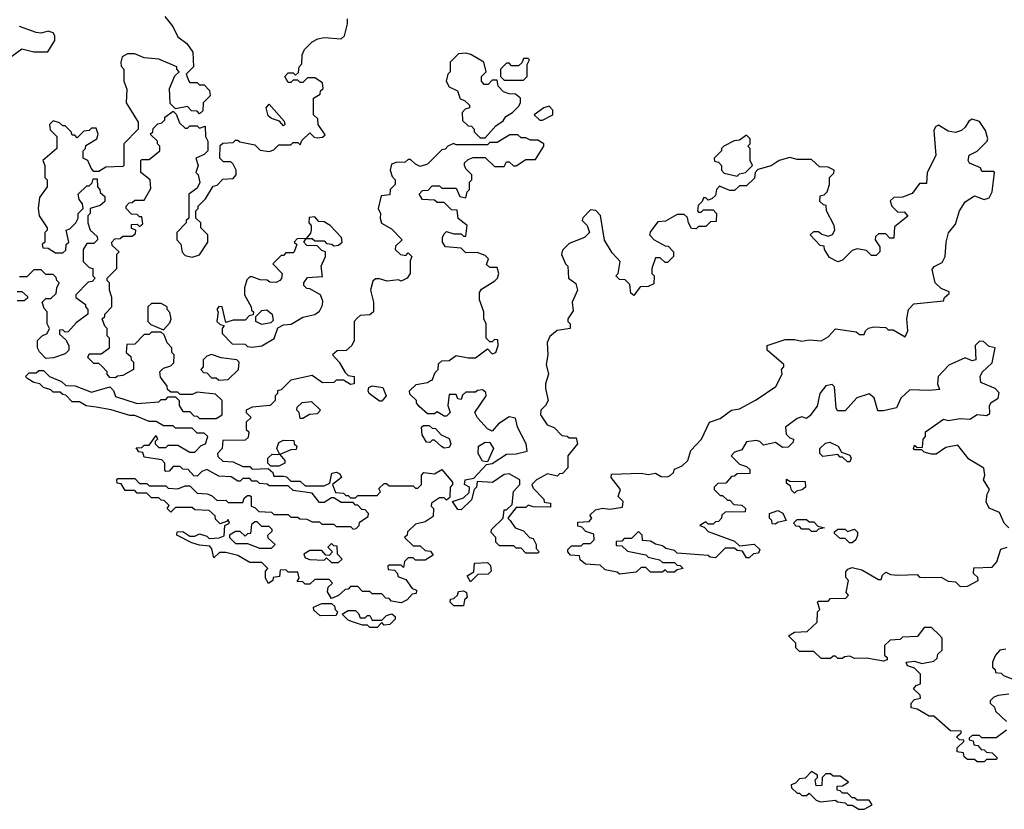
# Model space of a CAD drawing. Extents: x 2737310 to 2869991, y 870230 to 1012730.
# Tile 130 of 256: x 2850316 to 2854419, y 892382 to 895672. Entities that reach past the tile are written whole.
import ezdxf

# ---------------------------------------------------------------- set-up
doc = ezdxf.new("R2010")
doc.units = 0

msp = doc.modelspace()

# ---------------------------------------------------------------- linework, layer by layer
at = {"layer": '0CON02XD'}
for points in [[(2850635, 894057.5), (2850593, 894063), (2850565, 894080), (2850535, 894080), (2850508.3, 894108.3), (2850495, 894110), (2850485, 894120), (2850455, 894120), (2850445, 894130), (2850415, 894140), (2850400, 894155), (2850375, 894160), (2850350, 894175), (2850340, 894185), (2850355, 894200), (2850385, 894200), (2850395, 894210), (2850415, 894210), (2850440, 894185), (2850490, 894165), (2850508.3, 894148.3), (2850546.4, 894146.4), (2850615, 894120), (2850691.7, 894141.7), (2850707, 894127), (2850715, 894102.5), (2850805, 894072.5), (2850895, 894080), (2850905, 894090), (2850925, 894090), (2850935, 894100), (2850965, 894100), (2850980, 894085), (2850980, 894065), (2850995, 894040), (2851025, 894040), (2851041.7, 894021.7), (2851055, 894020), (2851065, 894010), (2851135, 894010), (2851160, 894025), (2851160, 894085), (2851131.7, 894111.7), (2851055, 894120), (2851035, 894110), (2850985, 894110), (2850975, 894120), (2850945, 894120), (2850931.7, 894131.7), (2850930, 894145), (2850903, 894183), (2850900, 894205), (2850915, 894220), (2850945, 894230), (2850958.3, 894241.7), (2850960, 894275), (2850950, 894285), (2850950, 894305), (2850930, 894325), (2850918.3, 894358.3), (2850905, 894370), (2850865, 894370), (2850855, 894360), (2850835, 894360), (2850795, 894320), (2850761.7, 894318.3), (2850760, 894285), (2850778.3, 894268.3), (2850780, 894255), (2850790, 894245), (2850790, 894215), (2850745, 894190), (2850723, 894187), (2850715, 894180), (2850691.7, 894181.7), (2850680, 894195), (2850680, 894205), (2850658.3, 894228.3), (2850645, 894240), (2850625, 894240), (2850600, 894265), (2850605, 894280), (2850655, 894280), (2850690, 894305), (2850690, 894345), (2850680, 894355), (2850680, 894385), (2850670, 894395), (2850660, 894425), (2850670, 894435), (2850670, 894445), (2850700, 894475), (2850700, 894515), (2850690, 894545), (2850690, 894575), (2850680, 894585), (2850680, 894595), (2850720, 894635), (2850720, 894695), (2850730, 894705), (2850701.7, 894731.7), (2850700, 894745), (2850711.7, 894758.3), (2850735, 894760), (2850745, 894770), (2850785, 894770), (2850798.3, 894781.7), (2850800, 894795), (2850781.7, 894801.7), (2850781.7, 894818.3), (2850805, 894820), (2850815, 894810), (2850828.3, 894821.7), (2850825, 894850), (2850815, 894850), (2850805, 894860), (2850781.7, 894861.7), (2850760, 894885), (2850760, 894895), (2850771.7, 894908.3), (2850785, 894910), (2850795, 894920), (2850835, 894920), (2850845, 894940), (2850861.7, 894968.3), (2850860, 895005), (2850820, 895035), (2850820, 895085), (2850825, 895090), (2850855, 895090), (2850900, 895125), (2850900, 895145), (2850890, 895155), (2850890, 895165), (2850860, 895195), (2850870, 895205), (2850871.7, 895218.3), (2850891.7, 895238.3), (2850908.3, 895241.7), (2850920, 895255), (2850920, 895265), (2850955, 895290), (2850968.3, 895278.3), (2850981.7, 895241.7), (2851005, 895220), (2851015, 895220), (2851025, 895230), (2851055, 895230), (2851065, 895220), (2851088.3, 895228.3), (2851090, 895185), (2851100, 895165), (2851100, 895125), (2851085, 895110), (2851050, 895095), (2851060, 895065), (2851050, 895035), (2851060, 895025), (2851067, 894993), (2851055, 894970), (2851020, 894945), (2851020, 894845), (2851010, 894835), (2851010, 894825), (2850970, 894785), (2850970, 894755), (2850987, 894737), (2850993, 894703), (2851005, 894690), (2851035, 894682.5), (2851065, 894692.5), (2851100, 894745), (2851100, 894775), (2851070, 894805), (2851070, 894825), (2851050, 894845), (2851050, 894875), (2851060, 894885), (2851060, 894895), (2851090, 894925), (2851121.7, 894978.3), (2851138.3, 894981.7), (2851163, 895007), (2851205, 895010), (2851217.5, 895025), (2851217.5, 895045), (2851205, 895070), (2851195, 895080), (2851165, 895080), (2851150, 895095), (2851151.7, 895148.3), (2851163, 895157), (2851205, 895160), (2851215, 895170), (2851225, 895170), (2851233, 895163), (2851295, 895150), (2851318.3, 895128.3), (2851355, 895122.5), (2851375, 895130), (2851395, 895150), (2851445, 895150), (2851455, 895160), (2851475, 895160), (2851485, 895150), (2851491.7, 895168.3), (2851525, 895200), (2851543, 895183), (2851555, 895180), (2851577, 895183), (2851588.3, 895191.7), (2851560, 895235), (2851558.3, 895258.3), (2851540, 895275), (2851540, 895345), (2851568.3, 895361.7), (2851570, 895375), (2851580, 895385), (2851578.3, 895408.3), (2851545, 895430), (2851515, 895430), (2851495, 895410), (2851485, 895410), (2851475, 895420), (2851455, 895420), (2851445, 895410), (2851435, 895410), (2851420, 895435), (2851435, 895450), (2851455, 895450), (2851465, 895440), (2851478.3, 895451.7), (2851480, 895475), (2851491.7, 895488.3), (2851492.5, 895525), (2851503, 895547), (2851535, 895580), (2851558.3, 895591.7), (2851585, 895597.5), (2851655, 895592.5), (2851670, 895605), (2851682.5, 895655), (2851682.5, 895675)], [(2850920, 895685), (2850953.6, 895643.6), (2850975, 895600), (2851013, 895573), (2851037, 895537), (2851040, 895475), (2851010, 895445), (2851020, 895415), (2851025, 895410), (2851055, 895410), (2851065, 895400), (2851085, 895400), (2851107, 895377), (2851110, 895355), (2851080, 895325), (2851078.3, 895291.7), (2851065, 895280), (2851055, 895290), (2851031.7, 895291.7), (2851015, 895310), (2850965, 895300), (2850943, 895323), (2850940, 895385), (2850961.7, 895438.3), (2850980, 895455), (2850970, 895465), (2850970, 895475), (2850895, 895507.5), (2850835, 895512.5), (2850795, 895530), (2850765, 895530), (2850743.3, 895516.7), (2850737.5, 895495), (2850738.3, 895478.3), (2850750, 895465), (2850750, 895415), (2850761.7, 895381.7), (2850760, 895325), (2850773.3, 895303.3), (2850810, 895245), (2850810, 895215), (2850750, 895155), (2850750, 895065), (2850745, 895060), (2850675, 895057.5), (2850645, 895040), (2850625, 895040), (2850613, 895053), (2850600, 895085), (2850580, 895095), (2850580, 895125), (2850590, 895135), (2850591.7, 895148.3), (2850637.5, 895175), (2850642.5, 895195), (2850635, 895220), (2850615, 895220), (2850605, 895210), (2850583, 895207), (2850555, 895180), (2850545, 895190), (2850535, 895190), (2850530, 895205), (2850505, 895230), (2850495, 895230), (2850481.7, 895241.7), (2850455, 895250), (2850440, 895235), (2850443, 895213), (2850470, 895185), (2850470, 895135), (2850412.5, 895085), (2850420, 895065), (2850420, 895015), (2850430, 895005), (2850430, 894975), (2850398.3, 894931.7), (2850393.3, 894885), (2850397.5, 894855), (2850430, 894805), (2850430, 894795), (2850420, 894785), (2850420, 894745), (2850410, 894735), (2850411.7, 894721.7), (2850435, 894720), (2850465, 894700), (2850495, 894700), (2850508.3, 894711.7), (2850510, 894735), (2850520, 894745), (2850510, 894795), (2850525, 894800), (2850550, 894825), (2850560, 894845), (2850560, 894865), (2850580, 894885), (2850577.5, 894905), (2850563, 894923), (2850560, 894945), (2850595, 894980), (2850605, 894980), (2850618.3, 894991.7), (2850621.7, 895008.3), (2850638.3, 895008.3), (2850640, 894975), (2850650, 894965), (2850651.7, 894951.7), (2850670, 894935), (2850670, 894915), (2850651.7, 894898.3), (2850610, 894885), (2850610, 894865), (2850600, 894855), (2850600, 894825), (2850610, 894795), (2850638.3, 894768.3), (2850640, 894755), (2850625, 894740), (2850595, 894740), (2850580, 894715), (2850580, 894665), (2850605, 894640), (2850620, 894635), (2850620, 894605), (2850630, 894595), (2850618.3, 894581.7), (2850601.7, 894578.3), (2850550, 894525), (2850550, 894515), (2850590, 894485), (2850590, 894475), (2850600, 894465), (2850600, 894445), (2850551.7, 894408.3), (2850518.3, 894371.7), (2850505, 894370), (2850495, 894380), (2850481.7, 894378.3), (2850481.7, 894361.7), (2850508.3, 894338.3), (2850520, 894315), (2850520, 894295), (2850505, 894280), (2850457, 894263), (2850425, 894260), (2850398.3, 894288.3)], [(2850247, 895493), (2850325, 895550), (2850375, 895537.5), (2850432.5, 895537.5), (2850462.5, 895585), (2850462.5, 895605), (2850455, 895617.5), (2850435, 895623.3), (2850405, 895616.2), (2850385, 895618.8), (2850315, 895643.3)], [(2852255, 895180), (2852300, 895230), (2852330, 895250), (2852341.7, 895268.3), (2852370, 895285), (2852395, 895310), (2852402.5, 895325), (2852402.5, 895345), (2852381.7, 895361.7), (2852355, 895362.5), (2852331.7, 895371.7), (2852310, 895395), (2852305, 895420), (2852285, 895420), (2852268.3, 895401.7), (2852251.7, 895401.7), (2852240, 895415), (2852240, 895435), (2852260, 895455), (2852250, 895495), (2852196.4, 895526.4), (2852175, 895532.5), (2852145, 895530), (2852110, 895495), (2852110, 895455), (2852100, 895445), (2852092.5, 895415), (2852105, 895392.5), (2852140, 895375), (2852151.7, 895341.7), (2852170, 895335), (2852190, 895315), (2852190, 895305), (2852171.7, 895298.3), (2852160, 895285), (2852161.7, 895251.7), (2852185, 895230), (2852198.3, 895228.3), (2852210, 895215), (2852210, 895205), (2852235, 895180), (2852255, 895180)], [(2852415, 895420), (2852430, 895435), (2852430, 895485), (2852440, 895505), (2852435, 895510), (2852415, 895510), (2852408.3, 895491.7), (2852395, 895480), (2852365, 895480), (2852355, 895490), (2852345, 895490), (2852320, 895465), (2852320, 895435), (2852335, 895420), (2852415, 895420)], [(2851415, 895230), (2851398.3, 895248.3), (2851365, 895260), (2851351.7, 895271.7), (2851342.5, 895305), (2851355, 895320), (2851418.3, 895248.3), (2851420, 895235), (2851415, 895230)], [(2852495, 895252.5), (2852537.5, 895275), (2852537.5, 895295), (2852521.7, 895311.7), (2852500, 895305), (2852460, 895275), (2852483, 895253), (2852495, 895252.5)], [(2853328.3, 893458.3), (2853305, 893460), (2853295, 893470), (2853255, 893470), (2853215, 893430), (2853193, 893433), (2853185, 893440), (2853055, 893450), (2853045, 893460), (2853008.3, 893468.3), (2852995, 893480), (2852965, 893487.5), (2852945, 893500), (2852911.7, 893501.7), (2852910, 893525), (2852895, 893540), (2852865, 893510), (2852835, 893510), (2852825, 893500), (2852801.7, 893498.3), (2852801.7, 893481.7), (2852825, 893480), (2852848.3, 893458.3), (2852925, 893442.5), (2852935, 893432.5), (2852981.7, 893421.7), (2852995, 893410), (2853045, 893410), (2853055, 893400), (2853068.3, 893398.3), (2853080, 893385), (2853055, 893380), (2853045, 893370), (2853015, 893370), (2853005, 893380), (2852995, 893370), (2852945, 893370), (2852925, 893390), (2852905, 893390), (2852885, 893370), (2852815, 893362.5), (2852805, 893370), (2852755, 893380), (2852735, 893400), (2852673, 893403), (2852651.7, 893421.7), (2852648.3, 893438.3), (2852611.7, 893441.7), (2852600, 893455), (2852600, 893465), (2852615, 893480), (2852655, 893480), (2852665, 893490), (2852695, 893490), (2852710, 893505), (2852708.3, 893528.3), (2852675, 893540), (2852658.3, 893558.3), (2852641.7, 893561.7), (2852641.7, 893578.3), (2852688.3, 893581.7), (2852700, 893595), (2852691.7, 893608.3), (2852715, 893630), (2852745, 893637.5), (2852775, 893632.5), (2852828.3, 893641.7), (2852830, 893665), (2852810, 893685), (2852820, 893715), (2852780, 893765), (2852781.7, 893778.3), (2852905, 893782.5), (2852935, 893777.5), (2852965, 893782.5), (2852988.3, 893768.3), (2853015, 893767.5), (2853027, 893773), (2853040, 893785), (2853045, 893800), (2853077, 893813), (2853100, 893835), (2853113, 893877), (2853156.7, 893925), (2853190, 893995), (2853235, 894010), (2853282.5, 894045), (2853315, 894050), (2853385, 894087.5), (2853466, 894144), (2853492.5, 894195), (2853490, 894215), (2853500, 894225), (2853500, 894235), (2853430, 894295), (2853430, 894315), (2853505, 894340), (2853545, 894340), (2853575, 894332.5), (2853605, 894337.5), (2853655, 894333.3), (2853685, 894350), (2853715, 894383.3), (2853801.7, 894371.7), (2853815, 894360), (2853835, 894360), (2853840, 894375), (2853853, 894387), (2853875, 894392.5), (2853925, 894390), (2853935, 894380), (2853955, 894380), (2854005, 894350), (2854016.7, 894375), (2854012.5, 894425), (2854020, 894465), (2854041.7, 894488.3), (2854165, 894500), (2854170, 894515), (2854188.3, 894531.7), (2854188.3, 894538.3), (2854155, 894552.5), (2854130, 894575), (2854118.3, 894631.7), (2854127, 894643), (2854159.3, 894660.7), (2854172.5, 894685), (2854176.7, 894745), (2854186.1, 894783.9), (2854215, 894820), (2854232.5, 894875), (2854255, 894912.5), (2854295, 894937.5), (2854335, 894922.5), (2854355, 894930), (2854367.5, 894955), (2854377.5, 895035), (2854375, 895040), (2854325, 895040), (2854320, 895055), (2854273.9, 895073.9), (2854267.5, 895085), (2854272, 895108), (2854305.9, 895124.1), (2854346.7, 895165), (2854350, 895175), (2854340.7, 895210.7), (2854315, 895247.5), (2854285, 895257.5), (2854270.7, 895249.3), (2854256, 895224), (2854239.7, 895210.3), (2854215, 895202), (2854185, 895206.7), (2854145, 895232.5), (2854132.5, 895225), (2854125, 895210), (2854133.6, 895106.4), (2854097.5, 895035), (2854095, 894990), (2854065, 894990), (2854035, 894947.5), (2853995, 894932.5), (2853958.3, 894931.7), (2853943, 894917), (2853950, 894895), (2853975, 894870), (2854001.7, 894871.7), (2854017, 894853), (2853961.7, 894808.3), (2853958.3, 894761.7), (2853941.7, 894761.7), (2853925, 894780), (2853895, 894780), (2853881.7, 894768.3), (2853880, 894755), (2853900, 894725), (2853900, 894705), (2853885, 894690), (2853865, 894690), (2853845, 894710), (2853805, 894717.5), (2853785, 894710), (2853745, 894670), (2853725, 894662.5), (2853690.7, 894680.7), (2853670, 894715), (2853668.3, 894728.3), (2853651.7, 894731.7), (2853610, 894775), (2853625, 894790), (2853645, 894790), (2853658.3, 894778.3), (2853685, 894770), (2853703, 894777), (2853712.5, 894795), (2853710, 894815), (2853677.5, 894875), (2853677, 894897), (2853665, 894900), (2853650, 894915), (2853651.7, 894938.3), (2853668.3, 894941.7), (2853680, 894955), (2853690, 894985), (2853690, 895015), (2853708.3, 895031.7), (2853710, 895045), (2853685, 895057.5), (2853648.3, 895058.3), (2853615, 895090), (2853555, 895090), (2853525, 895097.5), (2853480, 895085), (2853447, 895063), (2853391.7, 895048.3), (2853380, 895035), (2853378.3, 895011.7), (2853345, 894980), (2853315, 894980), (2853295, 894960), (2853275, 894960), (2853231.7, 894978.3), (2853220, 894965), (2853215, 894940), (2853200, 894925), (2853185, 894920), (2853175, 894930), (2853165, 894930), (2853160, 894915), (2853143, 894897), (2853140, 894875), (2853145, 894870), (2853155, 894870), (2853165, 894880), (2853205, 894880), (2853220, 894865), (2853218.3, 894831.7), (2853195, 894830), (2853175, 894810), (2853145, 894810), (2853135, 894800), (2853115, 894802.5), (2853102.5, 894825), (2853098.3, 894848.3), (2853085, 894860), (2853055, 894860), (2853007, 894833), (2852975, 894830), (2852945, 894790), (2852940, 894775), (2852960, 894755), (2853005, 894730), (2853018.3, 894728.3), (2853040, 894705), (2853040, 894685), (2853015, 894660), (2853005, 894660), (2852985, 894680), (2852965, 894680), (2852950, 894635), (2852950, 894615), (2852960, 894605), (2852958.3, 894571.7), (2852935, 894560), (2852901.7, 894558.3), (2852875, 894522.5), (2852863, 894533), (2852858.3, 894568.3), (2852838.3, 894588.3), (2852815, 894590), (2852800, 894605), (2852810, 894615), (2852817.5, 894665), (2852785, 894700), (2852753, 894753), (2852736.4, 894856.4), (2852717, 894877), (2852695, 894880), (2852663, 894847), (2852660, 894835), (2852680, 894815), (2852690, 894785), (2852670, 894765), (2852605, 894740), (2852578.3, 894711.7), (2852573.6, 894693.6), (2852590, 894655), (2852600, 894645), (2852602.5, 894595), (2852633, 894573), (2852640, 894545), (2852617.5, 894495), (2852621.7, 894458.3), (2852600, 894425), (2852600, 894415), (2852610, 894405), (2852610, 894385), (2852555, 894377.5), (2852525, 894352.5), (2852513.6, 894326.4), (2852516.7, 894275), (2852510, 894235), (2852520, 894195), (2852507.5, 894155), (2852507.5, 894135), (2852517.5, 894085), (2852507.5, 894065), (2852487.5, 894045), (2852486.7, 894025), (2852514, 893984), (2852543, 893973), (2852575, 893940), (2852597, 893937), (2852605, 893930), (2852635, 893930), (2852640, 893905), (2852600, 893855), (2852600, 893805), (2852578.3, 893781.7), (2852565, 893780), (2852555, 893770), (2852515, 893780), (2852470, 893755), (2852450, 893735), (2852455, 893720), (2852500, 893675), (2852501.7, 893661.7), (2852528.3, 893658.3), (2852528.3, 893641.7), (2852455, 893642.5), (2852435, 893650), (2852425, 893640), (2852385, 893640), (2852350, 893595), (2852360, 893585), (2852380, 893555), (2852415, 893542.5), (2852440, 893515), (2852455, 893510), (2852467.5, 893485), (2852468.3, 893468.3), (2852480, 893455), (2852475, 893450), (2852425, 893450), (2852405, 893470), (2852385, 893470), (2852375, 893480), (2852315, 893480), (2852300, 893495), (2852300, 893515), (2852280, 893535), (2852281.7, 893548.3), (2852330, 893595), (2852335, 893630), (2852345, 893630), (2852367.5, 893652.5), (2852373, 893707), (2852400, 893735), (2852400, 893755), (2852355, 893780), (2852335, 893776.7), (2852286.4, 893743.6), (2852221.7, 893748.3), (2852220, 893725), (2852210, 893715), (2852198.3, 893671.7), (2852155, 893630), (2852141.7, 893631.7), (2852120, 893665), (2852165, 893680), (2852188.3, 893701.7), (2852190, 893725), (2852170, 893735), (2852172.5, 893755), (2852208.3, 893761.7), (2852261.7, 893818.3), (2852285, 893822.5), (2852345, 893862.5), (2852385, 893863.3), (2852430, 893875), (2852426.7, 893905), (2852390, 893975), (2852382.5, 894012.5), (2852355, 894016.7), (2852311.2, 893988.8), (2852285, 893957.5), (2852265, 893967.5), (2852223.6, 894013.6), (2852212.5, 894035), (2852260, 894105), (2852258.3, 894118.3), (2852245, 894130), (2852223, 894127), (2852215, 894120), (2852175, 894120), (2852161.7, 894108.3), (2852155, 894090), (2852141.7, 894091.7), (2852135, 894110), (2852105, 894110), (2852100, 894065), (2852110, 894035), (2852095, 894020), (2852085, 894020), (2852055, 894037.5), (2852045, 894030), (2852015, 894030), (2851980.7, 894060.7), (2851970, 894075), (2851970, 894085), (2851941.7, 894111.7), (2851940, 894125), (2851968.3, 894151.7), (2852015, 894160), (2852028.3, 894168.3)], [(2852028.3, 894168.3), (2852035, 894170), (2852047.5, 894202.5), (2852060, 894215), (2852061.7, 894238.3), (2852075, 894250), (2852105, 894252.5), (2852135, 894272.5), (2852185, 894262.5), (2852215, 894263.3), (2852265, 894300), (2852285, 894280), (2852300, 894285), (2852310, 894315), (2852308.3, 894338.3), (2852295, 894340), (2852285, 894330), (2852275, 894330), (2852260, 894345), (2852260, 894405), (2852250, 894425), (2852250, 894455), (2852232.5, 894505), (2852232.5, 894535), (2852240.7, 894549.3), (2852296.4, 894583.6), (2852307.5, 894595), (2852312.5, 894615), (2852305, 894640), (2852275, 894640), (2852261.7, 894651.7), (2852270, 894675), (2852255, 894690), (2852221.7, 894701.7), (2852175, 894700), (2852155, 894720), (2852090, 894725), (2852077.5, 894745), (2852077.5, 894765), (2852085, 894780), (2852095, 894790), (2852125, 894780), (2852155, 894780), (2852165, 894770), (2852175, 894770), (2852180, 894815), (2852143, 894843), (2852138.3, 894878.3), (2852115, 894880), (2852085, 894910), (2852055, 894910), (2852045, 894920), (2851995, 894922.5), (2851980, 894945), (2851995, 894960), (2852018.3, 894961.7), (2852035, 894980), (2852065, 894980), (2852075, 894970), (2852135, 894970), (2852150, 894935), (2852175, 894930), (2852180, 894955), (2852190, 894965), (2852190, 894995), (2852200, 895005), (2852200, 895025), (2852175, 895050), (2852170, 895065), (2852170, 895075), (2852185, 895090), (2852205, 895097.5), (2852255, 895097.5), (2852295, 895060), (2852335, 895060), (2852345, 895080), (2852355, 895080), (2852373, 895063), (2852385, 895062.5), (2852425, 895090), (2852465, 895090), (2852500, 895145), (2852500, 895155), (2852475, 895170), (2852445, 895170), (2852425, 895180), (2852405, 895180), (2852391.7, 895191.7), (2852358.3, 895191.7), (2852305, 895160), (2852275, 895160), (2852265, 895150), (2852135, 895150), (2852123.6, 895156.4), (2852100, 895145), (2852088.3, 895131.7), (2852075, 895130), (2852015, 895070), (2851985, 895060), (2851965, 895070), (2851945, 895090), (2851935, 895090), (2851921.7, 895078.3), (2851885, 895077.5), (2851865, 895070), (2851860, 895045), (2851868.3, 895018.3), (2851880, 895005), (2851880, 894985), (2851860, 894965), (2851858.3, 894941.7), (2851821.7, 894938.3), (2851810, 894885), (2851820, 894865), (2851817.5, 894845), (2851823.6, 894823.6), (2851865, 894800), (2851910, 894755), (2851881.7, 894728.3), (2851880, 894715), (2851903, 894693), (2851925, 894690), (2851935, 894700), (2851950, 894685), (2851942.5, 894667.5), (2851942.5, 894615), (2851930, 894595), (2851905, 894582.5), (2851895, 894587.5), (2851847, 894583), (2851815, 894592.5), (2851798.3, 894591.7), (2851787, 894583), (2851777.5, 894545), (2851790, 894495), (2851790, 894455), (2851775, 894442.5), (2851735, 894440), (2851721.7, 894428.3), (2851710, 894415), (2851710, 894335), (2851700, 894315), (2851676.1, 894293.9), (2851638.3, 894291.7), (2851620, 894275), (2851647.5, 894245), (2851671.7, 894201.7), (2851685, 894190), (2851710, 894185), (2851710, 894155), (2851695, 894152.5), (2851665, 894170), (2851635, 894170), (2851625, 894160), (2851578.3, 894158.3), (2851535, 894190), (2851445, 894170), (2851405, 894130), (2851390, 894125), (2851390, 894115), (2851380, 894105), (2851380, 894085), (2851360, 894065), (2851285, 894057.5), (2851260, 894045), (2851260, 894035), (2851280, 894015), (2851260, 893995), (2851260, 893965), (2851270, 893955), (2851268.3, 893931.7), (2851255, 893920), (2851161.7, 893918.3), (2851160, 893885), (2851140, 893865), (2851141.7, 893851.7), (2851163, 893833), (2851205, 893830), (2851245, 893810), (2851275, 893810), (2851285, 893800), (2851351.7, 893801.7), (2851370, 893785), (2851375, 893770), (2851415, 893770), (2851427, 893767), (2851445, 893750), (2851485, 893750), (2851505, 893730), (2851585, 893730), (2851608.3, 893741.7), (2851617, 893783), (2851636.4, 893786.4), (2851649.3, 893779.3), (2851657.5, 893765), (2851620, 893735), (2851631.7, 893701.7), (2851665, 893700), (2851675, 893690), (2851685, 893690), (2851695, 893680), (2851715, 893680), (2851725, 893690), (2851805, 893690), (2851820, 893705), (2851811.7, 893718.3), (2851835, 893740), (2851845, 893740), (2851855, 893730), (2851955, 893730), (2851965, 893720), (2851975, 893720), (2851990, 893735), (2851990, 893775), (2852000, 893785), (2852045, 893780), (2852075, 893797.5), (2852120, 893745), (2852120, 893735), (2852110, 893725), (2852108.3, 893681.7), (2852095, 893670), (2852085, 893680), (2852065, 893680), (2852031.7, 893658.3), (2852030, 893645), (2852040, 893635), (2852038.3, 893601.7), (2852005, 893580), (2851965, 893570), (2851931.7, 893538.3), (2851930, 893525), (2851920, 893515), (2851955, 893480), (2851985, 893480), (2852005, 893460), (2852028.3, 893458.3), (2852038.3, 893441.7), (2852005, 893420), (2851965, 893420), (2851955, 893430), (2851935, 893430), (2851920, 893415), (2851915, 893390), (2851905, 893400), (2851855, 893400), (2851850, 893395), (2851851.7, 893381.7), (2851878.3, 893378.3), (2851890, 893365), (2851891.7, 893351.7), (2851925, 893340), (2851951.7, 893301.7), (2851970, 893295), (2851968.3, 893281.7), (2851951.7, 893278.3), (2851930, 893255), (2851905, 893242.5), (2851865, 893250), (2851855, 893260), (2851841.7, 893261.7), (2851825, 893280), (2851785, 893280), (2851775, 893290), (2851745, 893290), (2851725, 893310), (2851695, 893310), (2851685, 893300), (2851671.7, 893298.3), (2851645, 893272.5), (2851615, 893260), (2851598.3, 893288.3), (2851601.7, 893308.3), (2851620, 893325), (2851605, 893340), (2851545, 893340), (2851525, 893320), (2851505, 893320), (2851495, 893330), (2851471.7, 893331.7), (2851480, 893345), (2851475, 893370), (2851435, 893370), (2851425, 893380), (2851401.7, 893378.3), (2851398.3, 893351.7), (2851371.7, 893348.3), (2851370, 893335), (2851353, 893323), (2851340, 893345), (2851340, 893375), (2851350, 893385), (2851325, 893410), (2851275, 893410), (2851225, 893440), (2851175, 893452.5), (2851148.3, 893451.7), (2851125, 893430), (2851117, 893467), (2851108.3, 893478.3), (2851065, 893482.5), (2851033, 893493), (2850970, 893525), (2850971.7, 893538.3), (2850995, 893540), (2851025, 893520), (2851045, 893520), (2851065, 893530), (2851095, 893520), (2851105, 893510), (2851147, 893513), (2851168.3, 893521.7), (2851170, 893565), (2851190, 893575), (2851185, 893590), (2851178.3, 893581.7), (2851151.7, 893571.7), (2851131.7, 893591.7), (2851130, 893605), (2851105, 893627.5), (2851045, 893630), (2851035, 893640), (2850965, 893640), (2850945, 893620), (2850930, 893635), (2850938.3, 893648.3), (2850918.3, 893668.3), (2850905, 893670), (2850895, 893680), (2850865, 893680), (2850845, 893700), (2850805, 893700), (2850795, 893710), (2850755, 893710), (2850738.3, 893738.3), (2850721.7, 893741.7), (2850720, 893755), (2850725, 893760), (2850795, 893760), (2850815, 893740), (2850845, 893740), (2850855, 893730), (2850925, 893730), (2850935, 893720), (2850975, 893717.5), (2851005, 893730), (2851025, 893730), (2851055, 893700), (2851097, 893697), (2851115, 893690), (2851138.3, 893668.3), (2851175, 893670), (2851185, 893660), (2851245, 893660), (2851251.7, 893678.3), (2851265, 893690), (2851275, 893690), (2851280, 893685), (2851280, 893645), (2851295, 893640), (2851313, 893623), (2851365, 893620), (2851375, 893610), (2851435, 893610), (2851445, 893600), (2851475, 893600), (2851483, 893593), (2851511.7, 893591.7), (2851535, 893580), (2851565, 893580), (2851575, 893570), (2851625, 893570), (2851635, 893560), (2851695, 893560), (2851705, 893550), (2851718.3, 893551.7), (2851730, 893565), (2851731.7, 893578.3), (2851768.3, 893601.7), (2851770, 893615), (2851755, 893630), (2851741.7, 893631.7), (2851725, 893650), (2851715, 893650), (2851705, 893660), (2851655, 893660), (2851625, 893680), (2851615, 893680), (2851585, 893660), (2851565, 893660), (2851535, 893700), (2851455, 893710), (2851435, 893730), (2851355, 893730), (2851347, 893737), (2851315, 893740), (2851305, 893750), (2851285, 893750), (2851275, 893760), (2851245, 893760), (2851235, 893750), (2851225, 893750), (2851197, 893767), (2851145, 893770), (2851095, 893797.5), (2851075, 893790), (2851055, 893770), (2851041.7, 893771.7), (2851018.3, 893798.3), (2850995, 893800), (2850985, 893810), (2850955, 893810), (2850938.3, 893791.7), (2850925, 893790), (2850920, 893795), (2850920, 893825), (2850908.3, 893838.3), (2850835, 893850), (2850828.3, 893868.3), (2850811.7, 893871.7), (2850801.7, 893888.3), (2850825, 893890), (2850835, 893900), (2850855, 893900), (2850885, 893940), (2850890, 893925), (2850880, 893915), (2850880, 893905), (2850895, 893890), (2850925, 893890), (2850935, 893900), (2850975, 893900), (2851025, 893870), (2851045, 893870), (2851071.7, 893898.3), (2851090, 893905), (2851100, 893935), (2851085, 893950), (2851055, 893950), (2851035, 893970), (2850965, 893970), (2850955, 893980), (2850915, 893980), (2850885, 893997.5), (2850855, 893997.5), (2850795, 894022.5), (2850775, 894022.5), (2850697, 894047), (2850635, 894057.5)], [(2853305, 895020), (2853315, 895030), (2853340, 895035), (2853370, 895065), (2853360, 895085), (2853360, 895135), (2853350, 895145), (2853360, 895155), (2853360, 895175), (2853345, 895190), (2853315, 895170), (2853293, 895167), (2853250, 895145), (2853240, 895135), (2853240, 895125), (2853210, 895095), (2853211.7, 895081.7), (2853228.3, 895078.3), (2853240, 895065), (2853240, 895045), (2853251.7, 895031.7), (2853305, 895020)], [(2851625, 894730), (2851645, 894732.5), (2851660, 894745), (2851657.5, 894765), (2851610, 894815), (2851585, 894830), (2851561.7, 894831.7), (2851545, 894850), (2851521.7, 894848.3), (2851520, 894825), (2851530, 894815), (2851530, 894795), (2851527.5, 894782.5), (2851510, 894760), (2851535, 894760), (2851545, 894750), (2851585, 894750), (2851595, 894740), (2851617, 894737), (2851625, 894730)], [(2851285, 894307.5), (2851325, 894312.5), (2851376.4, 894343.6), (2851391.7, 894388.3), (2851415, 894400), (2851447, 894403), (2851495, 894432.5), (2851546.1, 894443.9), (2851565, 894457.5), (2851577.7, 894482.3), (2851579.3, 894499.3), (2851570, 894525), (2851525, 894550), (2851511.7, 894551.7), (2851500, 894565), (2851500, 894575), (2851515, 894597.5), (2851578.3, 894601.7), (2851572.5, 894645), (2851590, 894685), (2851590, 894705), (2851575, 894710), (2851555, 894730), (2851511.7, 894731.7), (2851500, 894745), (2851510, 894760), (2851471.7, 894758.3), (2851460, 894745), (2851470, 894735), (2851460, 894705), (2851455, 894700), (2851425, 894700), (2851415, 894690), (2851405, 894690), (2851370, 894655), (2851410, 894615), (2851407, 894593), (2851400, 894585), (2851385, 894577.5), (2851358.3, 894578.3), (2851347, 894587), (2851318.3, 894588.3), (2851285, 894600), (2851275, 894600), (2851261.7, 894588.3), (2851252.5, 894555), (2851252.5, 894525), (2851280, 894475), (2851281.7, 894461.7), (2851290, 894455), (2851288.3, 894441.7), (2851271.7, 894438.3), (2851255, 894420), (2851205, 894420), (2851175, 894410), (2851160, 894475), (2851145, 894477.5), (2851137.5, 894465), (2851142.5, 894455), (2851137.5, 894415), (2851151.7, 894401.7), (2851168.3, 894398.3), (2851160, 894385), (2851160, 894365), (2851201.7, 894321.7), (2851255, 894320), (2851265, 894310), (2851285, 894307.5)], [(2850398.3, 894288.3), (2850390, 894305), (2850390, 894335), (2850410, 894355), (2850430, 894365), (2850440, 894385), (2850430, 894405), (2850430, 894455), (2850418.3, 894468.3), (2850410, 894495), (2850425, 894510), (2850445, 894510), (2850468.3, 894531.7), (2850470, 894555), (2850480, 894575), (2850470, 894585), (2850468.3, 894598.3), (2850455, 894610), (2850425, 894610), (2850405, 894630), (2850375, 894630), (2850345, 894600), (2850315, 894600)], [(2850305, 894540), (2850325, 894540), (2850348.3, 894518.3), (2850348.3, 894511.7), (2850335, 894500), (2850305, 894500)], [(2850915, 894380), (2850941.7, 894408.3), (2850947.5, 894425), (2850941.7, 894451.7), (2850930, 894465), (2850930, 894475), (2850905, 894490), (2850865, 894490), (2850850, 894475), (2850850, 894415), (2850861.7, 894401.7), (2850915, 894380)], [(2851325, 894402.5), (2851300, 894415), (2851300, 894435), (2851325, 894460), (2851345, 894462.5), (2851367.5, 894445), (2851371.7, 894418.3), (2851361.7, 894408.3), (2851325, 894402.5)], [(2854437.5, 893555), (2854417.5, 893575), (2854399.3, 893619.3), (2854355, 893637.5), (2854343.6, 893663.6), (2854347.5, 893695), (2854357.5, 893715), (2854332.5, 893755), (2854337.5, 893775), (2854333, 893803), (2854270.7, 893840.7), (2854225, 893900), (2854175, 893890), (2854135, 893862.5), (2854115, 893862.5), (2854085, 893870), (2854075, 893880), (2854045, 893880), (2854040, 893885), (2854045, 893900), (2854055, 893890), (2854078.3, 893891.7), (2854080, 893925), (2854090, 893935), (2854090, 893955), (2854165, 894007.5), (2854185, 894002.5), (2854235, 894010), (2854275, 894007.5), (2854305, 894027.5), (2854345, 894022.5), (2854358.3, 894031.7), (2854357.5, 894065), (2854363.6, 894076.4), (2854392.5, 894095), (2854397, 894117), (2854380, 894135), (2854320.7, 894160.7), (2854317.5, 894185), (2854327, 894203), (2854368.3, 894241.7), (2854380, 894305), (2854355, 894310), (2854331.7, 894331.7), (2854315, 894332.5), (2854297.5, 894315), (2854300, 894255), (2854285, 894250), (2854255, 894262.5), (2854187, 894233), (2854143.3, 894185), (2854140, 894155), (2854148.3, 894131.7), (2854105, 894126.7), (2854025, 894130), (2853987.5, 894095), (2853970, 894055), (2853915, 894042.5), (2853891.7, 894041.7), (2853876.1, 894096.1), (2853855, 894112.5), (2853803.9, 894096.1), (2853755, 894042.5), (2853723, 894043), (2853717.5, 894055), (2853711.7, 894141.7), (2853701.7, 894151.7), (2853675, 894146.7), (2853650, 894115), (2853638.3, 894061.7), (2853608.3, 894021.7), (2853595, 894010), (2853575, 894017.5), (2853555, 894010), (2853507.5, 893975), (2853510, 893945), (2853525, 893930), (2853540, 893925), (2853538.3, 893911.7), (2853518.3, 893891.7), (2853495, 893890), (2853465, 893910), (2853415, 893900), (2853400, 893915), (2853385, 893918.8), (2853345, 893913.3), (2853325, 893880), (2853295, 893870), (2853280, 893855), (2853315, 893820), (2853345, 893810), (2853358.3, 893798.3), (2853358.3, 893781.7), (2853305, 893780), (2853295, 893770), (2853281.7, 893768.3), (2853258.3, 893741.7), (2853225, 893740), (2853210, 893725), (2853210, 893715), (2853221.7, 893701.7), (2853235, 893690), (2853245, 893690), (2853265, 893670), (2853275, 893670), (2853291.7, 893651.7), (2853325, 893650), (2853340, 893635), (2853338.3, 893621.7), (2853255, 893620), (2853241.7, 893608.3), (2853240, 893595), (2853228.3, 893581.7), (2853215, 893580), (2853205, 893570), (2853185, 893570), (2853175, 893580), (2853150, 893565), (2853168.3, 893558.3), (2853185, 893540), (2853295, 893500), (2853315, 893480), (2853377, 893487), (2853400, 893465), (2853395, 893450), (2853373, 893447), (2853355, 893430), (2853345, 893430), (2853328.3, 893458.3)], [(2851145, 894170), (2851185, 894172.5), (2851227.5, 894215), (2851230, 894245), (2851220, 894255), (2851155, 894262.5), (2851115, 894277.5), (2851095, 894270), (2851080, 894255), (2851080, 894225), (2851070, 894215), (2851081.7, 894201.7), (2851095, 894200), (2851115, 894180), (2851135, 894180), (2851145, 894170)], [(2851825, 894082.5), (2851815, 894082.5), (2851772.5, 894115), (2851767.5, 894125), (2851770.7, 894139.3), (2851785, 894146.7), (2851829.3, 894139.3), (2851842.5, 894105), (2851825, 894082.5)], [(2851495, 894010), (2851485, 894010), (2851480, 894035), (2851470, 894045), (2851471.7, 894058.3), (2851493, 894077), (2851531.7, 894081.7), (2851570, 894045), (2851555, 894030), (2851523, 894027), (2851495, 894010)], [(2852085, 893887.5), (2852073.3, 893893.3), (2852045, 893920), (2852035, 893920), (2852025, 893910), (2852011.7, 893911.7), (2851993, 893943), (2851990, 893975), (2851998.3, 893981.7), (2852021.7, 893981.7), (2852035, 893970), (2852048.3, 893968.3), (2852071.7, 893941.7), (2852105, 893927.5), (2852112.5, 893905), (2852105, 893890), (2852085, 893887.5)], [(2851361.7, 893811.7), (2851350, 893825), (2851350, 893845), (2851368.3, 893861.7), (2851400, 893860), (2851387.5, 893885), (2851395, 893910), (2851415, 893920), (2851458.3, 893918.3), (2851460, 893905), (2851470, 893895), (2851468.3, 893881.7), (2851445, 893880), (2851400, 893860), (2851420, 893835), (2851420, 893825), (2851395, 893812.5), (2851361.7, 893811.7)], [(2852265, 893830), (2852245, 893832.5), (2852226.7, 893865), (2852227.5, 893895), (2852255, 893912.5), (2852275, 893910), (2852290, 893885), (2852265, 893830)], [(2853775, 893830), (2853765, 893830), (2853745, 893850), (2853735, 893850), (2853725, 893860), (2853662.5, 893852.5), (2853650, 893865), (2853650, 893885), (2853673, 893907), (2853691.7, 893911.7), (2853726.7, 893895), (2853740, 893870), (2853775, 893857.5), (2853780, 893845), (2853775, 893830)], [(2853545, 893700), (2853531.7, 893711.7), (2853528.3, 893728.3), (2853511.7, 893741.7), (2853511.7, 893758.3), (2853525, 893750), (2853588.3, 893748.3), (2853590, 893725), (2853577, 893713), (2853552.5, 893707.5), (2853545, 893700)], [(2853465, 893570), (2853451.7, 893571.7), (2853450, 893585), (2853440, 893595), (2853440, 893615), (2853475, 893627.5), (2853496.4, 893616.4), (2853510, 893585), (2853473, 893577), (2853465, 893570)], [(2851365, 893470), (2851380, 893485), (2851351.7, 893511.7), (2851350, 893525), (2851368.3, 893541.7), (2851368.3, 893548.3), (2851355, 893560), (2851325, 893560), (2851305, 893580), (2851295, 893580), (2851281.7, 893568.3), (2851278.3, 893531.7), (2851265, 893530), (2851255, 893520), (2851235, 893540), (2851215, 893540), (2851190, 893525), (2851190, 893515), (2851215, 893490), (2851265, 893490), (2851315, 893470), (2851365, 893470)], [(2853635, 893540), (2853615, 893540), (2853605, 893550), (2853575, 893550), (2853565, 893560), (2853551.7, 893561.7), (2853540, 893575), (2853555, 893590), (2853595, 893590), (2853605, 893580), (2853625, 893580), (2853641.7, 893561.7), (2853670, 893555), (2853645, 893550), (2853635, 893540)], [(2853785, 893492.5), (2853773, 893493), (2853755, 893510), (2853735, 893510), (2853711.7, 893531.7), (2853711.7, 893538.3), (2853725, 893550), (2853755, 893550), (2853765, 893540), (2853795, 893550), (2853807, 893537), (2853807.5, 893525), (2853800, 893505), (2853785, 893492.5)], [(2851645, 893410), (2851660, 893425), (2851640, 893445), (2851638.3, 893478.3), (2851625, 893480), (2851615, 893490), (2851600, 893475), (2851620, 893455), (2851605, 893440), (2851591.7, 893441.7), (2851575, 893460), (2851525, 893460), (2851500, 893445), (2851505, 893430), (2851525, 893422.5), (2851585, 893420), (2851595, 893430), (2851615, 893410), (2851645, 893410)], [(2854428.3, 892711.7), (2854385, 892680), (2854325, 892680), (2854315, 892690), (2854285, 892690), (2854271.7, 892678.3), (2854271.7, 892671.7), (2854288.3, 892668.3), (2854291.7, 892651.7), (2854308.3, 892648.3), (2854321.7, 892631.7), (2854335, 892630), (2854345, 892620), (2854368.3, 892618.3), (2854390, 892595), (2854385, 892590), (2854345, 892590), (2854335, 892580), (2854305, 892580), (2854295, 892590), (2854265, 892590), (2854251.7, 892601.7), (2854248.3, 892618.3), (2854221.7, 892621.7), (2854221.7, 892638.3), (2854250, 892665), (2854250, 892670), (2854231.7, 892671.7), (2854220, 892685), (2854238.3, 892701.7), (2854238.3, 892708.3), (2854195, 892710), (2854125, 892770), (2854105, 892770), (2854055, 892800), (2854030, 892805), (2854030, 892825), (2854045, 892840), (2854070, 892845), (2854068.3, 892858.3), (2854040, 892885), (2854051.7, 892898.3), (2854070, 892905), (2854070, 892945), (2854045, 892970), (2854015, 892980), (2854010, 892995), (2854045, 893000), (2854075, 892990), (2854125, 893000), (2854138.3, 893011.7), (2854141.7, 893028.3), (2854160, 893045), (2854160, 893095), (2854148.3, 893108.3), (2854115, 893140), (2854085, 893140), (2854057, 893103), (2853995, 893100), (2853985, 893090), (2853943, 893087), (2853920, 893065), (2853920, 893025), (2853930, 893015), (2853930, 893005), (2853915, 893000), (2853845, 893012.5), (2853795, 893010), (2853775, 893020), (2853753, 893017), (2853745, 893010), (2853725, 893010), (2853715, 893020), (2853705, 893020), (2853695, 893010), (2853655, 893010), (2853625, 893040), (2853565, 893040), (2853550, 893055), (2853550, 893075), (2853520, 893105), (2853545, 893120), (2853597, 893123), (2853638.3, 893161.7), (2853640, 893205), (2853650, 893215), (2853640, 893245), (2853645, 893250), (2853685, 893250), (2853695, 893260), (2853758.3, 893261.7), (2853770, 893275), (2853760, 893285), (2853770, 893335), (2853758.3, 893348.3), (2853758.3, 893371.7), (2853767, 893383), (2853785, 893390), (2853825, 893380), (2853895, 893340), (2853905, 893340), (2853911.7, 893358.3), (2853925, 893370), (2853945, 893360), (2853975, 893357.5), (2854055, 893360), (2854065, 893350), (2854085, 893347.5), (2854155, 893350), (2854185, 893332.5), (2854215, 893330), (2854235, 893310), (2854265, 893312.5), (2854310, 893335), (2854308.3, 893348.3), (2854290, 893365), (2854291.7, 893388.3), (2854368.3, 893391.7), (2854387, 893413), (2854403.6, 893466.4), (2854430, 893475)], [(2852195, 893330), (2852180, 893355), (2852208.3, 893371.7), (2852211.7, 893408.3), (2852265, 893410), (2852278.3, 893398.3), (2852280, 893375), (2852268.3, 893361.7), (2852225, 893360), (2852195, 893330)], [(2852165, 893230), (2852125, 893230), (2852110, 893245), (2852111.7, 893258.3), (2852125, 893260), (2852140, 893275), (2852145, 893290), (2852165, 893292.5), (2852177.5, 893285), (2852180, 893265), (2852170, 893255), (2852165, 893230)], [(2851568.3, 893188.3), (2851541.7, 893211.7), (2851540, 893225), (2851575, 893240), (2851615, 893240), (2851628.3, 893228.3), (2851630, 893215), (2851640, 893205), (2851635, 893190), (2851568.3, 893188.3)], [(2851805, 893140), (2851775, 893140), (2851765, 893150), (2851745, 893150), (2851703, 893163), (2851685, 893170), (2851660, 893195), (2851685, 893210), (2851715, 893210), (2851728.3, 893198.3), (2851735, 893180), (2851755, 893180), (2851765, 893190), (2851775, 893190), (2851785, 893170), (2851825, 893170), (2851845, 893190), (2851867, 893197), (2851880, 893185), (2851880, 893175), (2851858.3, 893151.7), (2851835, 893150), (2851825, 893160), (2851805, 893140)], [(2854425, 893050), (2854400, 893045), (2854382.5, 893025), (2854370, 892995), (2854370, 892975), (2854380, 892965), (2854381.7, 892951.7), (2854405, 892950), (2854415, 892940), (2854465, 892920)], [(2854438.3, 892861.7), (2854393, 892857), (2854375, 892850), (2854360, 892835), (2854360, 892825), (2854378.3, 892808.3), (2854381.7, 892791.7), (2854428.3, 892748.3)], [(2853835, 892382.5), (2853868.3, 892401.7), (2853855, 892420), (2853805, 892420), (2853795, 892430), (2853785, 892430), (2853765, 892450), (2853745, 892450), (2853735, 892460), (2853721.7, 892461.7), (2853721.7, 892478.3), (2853745, 892480), (2853770, 892495), (2853735, 892520), (2853705, 892520), (2853695, 892530), (2853675, 892530), (2853660, 892515), (2853658.3, 892481.7), (2853635, 892480), (2853630, 892505), (2853640, 892515), (2853640, 892525), (2853615, 892540), (2853588.3, 892511.7), (2853565, 892510), (2853548.3, 892491.7), (2853530, 892485), (2853531.7, 892471.7), (2853555, 892450), (2853565, 892450), (2853575, 892440), (2853595, 892440), (2853605, 892450), (2853635, 892420), (2853653, 892413), (2853715, 892420), (2853723, 892413), (2853755, 892410), (2853765, 892400), (2853785, 892400), (2853813, 892383), (2853835, 892382.5)]]:
    msp.add_lwpolyline(points, dxfattribs=at)

doc.saveas('drawing.dxf')
